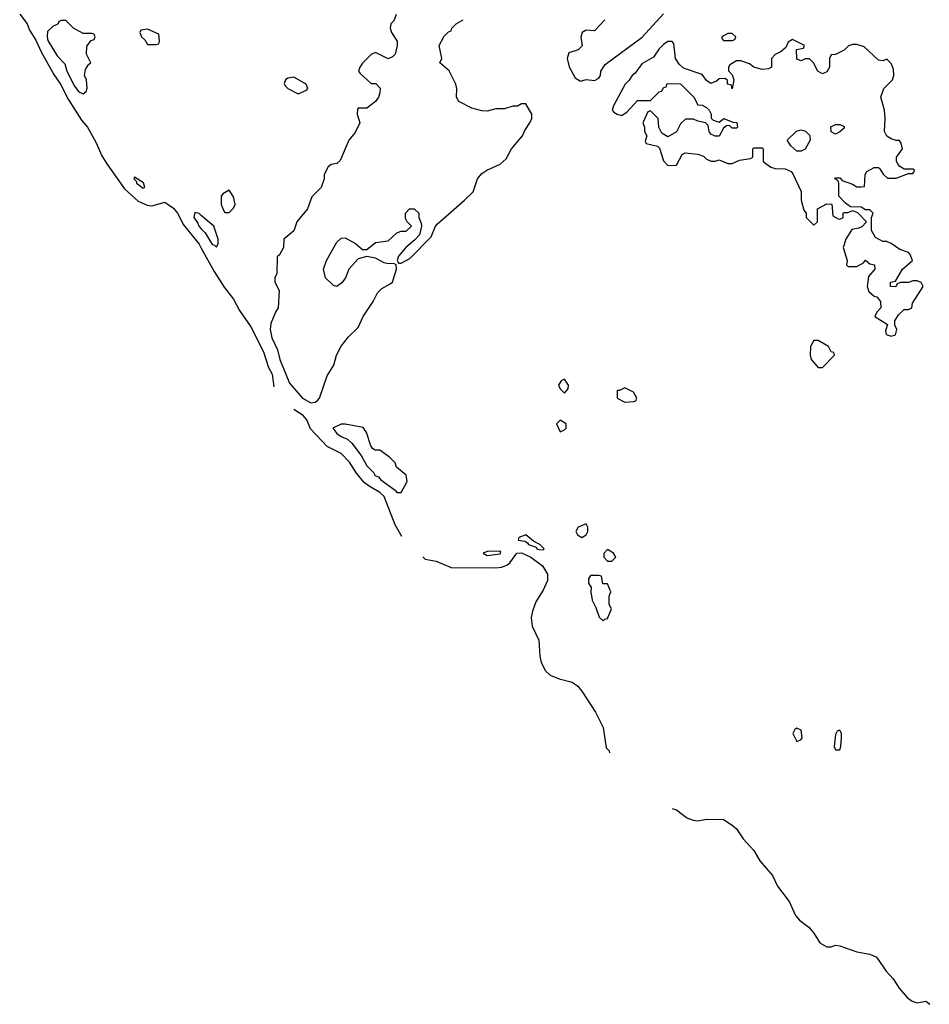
# Model space of a CAD drawing. Header units: inches. Extents: x 2789275 to 2951659, y 860290 to 1033804.
# Tile 1 of 256: x 2929155 to 2933387, y 869131 to 873710. Entities that reach past the tile are written whole.
import ezdxf

# ---------------------------------------------------------------- set-up
doc = ezdxf.new("R2010")
doc.units = ezdxf.units.IN
doc.header["$MEASUREMENT"] = 0
for name, color, linetype in [('C9827', 7, 'Continuous'), ('C9836', 7, 'Continuous'), ('C9837', 7, 'Continuous')]:
    doc.layers.add(name, color=color, linetype=linetype)

msp = doc.modelspace()

# ---------------------------------------------------------------- linework, layer by layer
at = {"layer": 'C9827', "color": 2}
for points, elevation in [([(2929155.1, 873735.1), (2929190, 873690.6), (2929201.1, 873661.1), (2929230, 873614.8), (2929256.7, 873556.7), (2929314.6, 873454.6), (2929344.9, 873410), (2929381.1, 873341.1), (2929442, 873242), (2929470.4, 873210), (2929510, 873141), (2929537, 873077), (2929560.3, 873040.3), (2929642.9, 872922.9), (2929706.2, 872866.2), (2929748.1, 872848.1), (2929770, 872844.9), (2929830, 872860.7), (2929870, 872834), (2929890, 872810.7), (2929916.7, 872756.7), (2929990, 872666), (2930000, 872647.8)], -2), ([(2930000, 872799.5), (2929990, 872808), (2929970, 872814), (2929966, 872790), (2929984.4, 872764.4), (2929988.5, 872750), (2930000, 872737.8)], 2)]:
    msp.add_lwpolyline(points, dxfattribs=dict(at, elevation=elevation))
at = {"layer": 'C9827', "color": 2, "elevation": 2}
for points in [[(2929370, 873706), (2929350, 873706), (2929338, 873702), (2929334, 873690), (2929310, 873678), (2929284.5, 873655.5), (2929282.4, 873630), (2929286.6, 873613.4), (2929330, 873542), (2929364.5, 873504.5), (2929374.8, 873470), (2929410, 873400.7), (2929430, 873374.8), (2929450, 873366), (2929464, 873376), (2929469.1, 873390.9), (2929465.2, 873430), (2929457.2, 873450), (2929461.2, 873478.8), (2929476.4, 873503.6), (2929486, 873510), (2929466, 873550), (2929467.3, 873587.3), (2929487.3, 873612.7), (2929502, 873618), (2929506, 873630), (2929502, 873642), (2929490, 873646), (2929450, 873646), (2929406, 873670)], [(2929750, 873666), (2929718, 873662), (2929714, 873650), (2929722, 873630), (2929736.9, 873616.9), (2929750, 873594), (2929790, 873594), (2929802, 873598), (2929806, 873610), (2929802, 873642)], [(2929690, 872978), (2929686, 872970), (2929698, 872958), (2929698, 872950), (2929730, 872927.3), (2929738, 872930), (2929731.9, 872951.9)]]:
    msp.add_lwpolyline(points, close=True, dxfattribs=at)
at = {"layer": 'C9836', "color": 2, "elevation": -2}
msp.add_lwpolyline([(2932257.7, 870000), (2932259, 869999), (2932288.1, 869988.1), (2932310, 869983.8), (2932350, 869992), (2932430, 869990.3), (2932470, 869964.9), (2932490, 869946.8), (2932520.3, 869900.3), (2932570, 869846), (2932598.4, 869798.4), (2932658, 869730), (2932681.1, 869681.1), (2932735.5, 869610), (2932763.7, 869543.7), (2932783.1, 869523.1), (2932826.8, 869490), (2932850, 869462.8), (2932877.3, 869417.3), (2932910, 869398), (2932930, 869399.1), (2932950, 869406.8), (2932970, 869404), (2933050, 869374.9), (2933110, 869364), (2933141, 869350), (2933186.2, 869286.2), (2933219.1, 869250), (2933246, 869206), (2933283.1, 869163.1), (2933306.4, 869146.4), (2933330, 869138.4), (2933370, 869146), (2933390, 869131.3)], dxfattribs=at)
at = {"layer": 'C9837', "color": 2}
for points, elevation in [([(2930906.4, 873733.6), (2930895.3, 873704.7), (2930882, 873690), (2930878, 873670), (2930884.7, 873650), (2930911.3, 873610), (2930911.3, 873590), (2930902, 873550), (2930890, 873538), (2930870, 873528), (2930810, 873558), (2930790, 873548), (2930750, 873508), (2930738, 873490), (2930732, 873470), (2930739.6, 873459.6), (2930790, 873414), (2930812.7, 873412.7), (2930832, 873392), (2930831.3, 873370), (2930824.7, 873350), (2930810.7, 873329.3), (2930770, 873298), (2930730, 873298), (2930726.4, 873293.6), (2930724.7, 873270), (2930738, 873230), (2930715.3, 873184.7), (2930686.8, 873150), (2930645.4, 873054.6), (2930630, 873042), (2930603.6, 873036.4), (2930590, 873026), (2930572, 872990), (2930571.3, 872970), (2930558, 872930), (2930514.4, 872885.6), (2930494.8, 872830), (2930444.7, 872770), (2930430, 872728), (2930384.7, 872690), (2930382, 872650), (2930363.6, 872616.4), (2930352.7, 872607.3), (2930351.3, 872530), (2930342, 872510), (2930342, 872490), (2930362, 872450), (2930358, 872370), (2930344.7, 872350), (2930322.8, 872297.2), (2930320.7, 872270), (2930328.4, 872230), (2930354.9, 872174.9), (2930365.7, 872130), (2930410, 872020.5), (2930470.7, 871950), (2930510, 871928), (2930530, 871930.8), (2930540.1, 871939.9), (2930549.5, 871950.5), (2930586, 872054), (2930616.5, 872103.5), (2930629.2, 872150), (2930650, 872191.3), (2930684.1, 872235.9), (2930730, 872278), (2930752.7, 872330), (2930800.2, 872399.8), (2930820.2, 872439.8), (2930840.2, 872459.8), (2930878.9, 872481.1), (2930889, 872490), (2930894.8, 872505.2), (2930908.7, 872550), (2930906, 872570), (2930896.4, 872576.4), (2930870, 872574), (2930850, 872579), (2930810, 872601.2), (2930770, 872609), (2930730, 872598), (2930686, 872550), (2930670.7, 872509.3), (2930654.4, 872485.6), (2930630, 872469), (2930614.6, 872474.6), (2930578, 872510), (2930568.7, 872550), (2930582, 872590), (2930630, 872676), (2930650, 872694.8), (2930670, 872696), (2930718, 872670), (2930750, 872642), (2930770, 872642), (2930810, 872673.4), (2930870, 872681), (2930910, 872718.8), (2930930, 872726), (2930953.2, 872726.8), (2930978, 872750), (2930958, 872770), (2930950, 872786), (2930949.3, 872810), (2930969.3, 872830.7), (2930990, 872831), (2931011.3, 872810), (2931012, 872790), (2931023.6, 872763.6), (2931024.7, 872750), (2931014.8, 872710), (2930994, 872686), (2930951, 872650), (2930918, 872610), (2930912, 872590), (2930918, 872578), (2930930, 872578), (2930970, 872598.8), (2931070, 872701), (2931089, 872750), (2931098.9, 872761.1), (2931225.2, 872870), (2931265.2, 872910), (2931285.2, 872970), (2931305.4, 872994.6), (2931328.7, 873010), (2931390, 873038), (2931417.7, 873062.3), (2931442.7, 873110), (2931494, 873170), (2931504.7, 873195.3), (2931528, 873230), (2931538, 873250), (2931538, 873270), (2931510, 873318), (2931490, 873318), (2931471.6, 873308.4), (2931450, 873308), (2931410, 873295.3), (2931370, 873295.3), (2931330, 873284), (2931305.6, 873285.6), (2931258, 873298), (2931198, 873330), (2931188, 873350), (2931188.7, 873390), (2931184, 873410), (2931152.7, 873472.7), (2931109.4, 873509.4), (2931119, 873530), (2931106, 873590), (2931130, 873634), (2931150, 873654), (2931162, 873658), (2931166, 873670), (2931186, 873690), (2931218, 873710)], 2), ([(2931878, 873710), (2931830, 873658), (2931790, 873662), (2931772, 873650), (2931766, 873630), (2931771.6, 873588.4), (2931754, 873570), (2931710, 873555.3), (2931702.8, 873530), (2931710.9, 873490.9), (2931739.6, 873439.6), (2931764.7, 873424.7), (2931790, 873431.3), (2931830, 873426.8), (2931850, 873438), (2931857.2, 873450), (2931859, 873470), (2931878.6, 873501.4), (2932051.3, 873628.7), (2932150, 873738)], 2), ([(2930000, 872737.8), (2930018.3, 872718.3), (2930050, 872664.9), (2930062, 872662), (2930070, 872652), (2930079, 872670), (2930079, 872690), (2930058, 872750), (2930000, 872799.5)], 2), ([(2930000, 872647.8), (2930059.5, 872539.5), (2930106.2, 872466.2), (2930150.4, 872410), (2930177.6, 872357.6), (2930230, 872281), (2930290, 872164.7), (2930312.3, 872092.3), (2930330, 872062), (2930338, 872002)], -2), ([(2930933.5, 871306.5), (2930901.3, 871361.3), (2930850, 871492.7), (2930830, 871512), (2930780.3, 871540.3), (2930758.4, 871558.4), (2930721.7, 871601.7), (2930690, 871653), (2930650, 871692.4), (2930585.8, 871725.8), (2930507.6, 871807.6), (2930490.4, 871850), (2930473.4, 871870), (2930430, 871898)], -2), ([(2931030, 871212.3), (2931042, 871202), (2931092.8, 871192.8), (2931162.3, 871162.3), (2931370, 871160.3), (2931396.3, 871163.7), (2931424.4, 871175.6), (2931435.8, 871184.2), (2931467.8, 871230), (2931490, 871231.5), (2931533.4, 871210), (2931587.3, 871170), (2931610, 871131), (2931610, 871102), (2931590, 871057.2), (2931556.7, 871003.3), (2931540.7, 870959.3), (2931535.3, 870930), (2931539.3, 870890), (2931570, 870824.7), (2931574.6, 870750), (2931581.1, 870721.1), (2931602, 870682), (2931622.6, 870662.6), (2931664.7, 870644.7), (2931726, 870630), (2931752.4, 870610), (2931770, 870586.8), (2931834, 870490), (2931870, 870418.8), (2931883.5, 870323.5), (2931898, 870310), (2931898.7, 870301.3)], -2), ([(2932190, 870041.3), (2932210, 870035.3), (2932257.7, 870000)], -2)]:
    msp.add_lwpolyline(points, dxfattribs=dict(at, elevation=elevation))
at = {"layer": 'C9837', "color": 2, "elevation": 2}
for points in [[(2932750, 873618), (2932730, 873606), (2932718.8, 873581.2), (2932698, 873562), (2932670, 873548), (2932652, 873530), (2932652, 873490), (2932638.8, 873481.2), (2932610, 873479), (2932570, 873488.7), (2932550, 873504), (2932510, 873519), (2932490, 873518), (2932459.6, 873500.4), (2932452, 873490), (2932452.7, 873472.7), (2932470, 873454), (2932478, 873430), (2932470, 873388), (2932466, 873406), (2932448, 873410), (2932447.3, 873427.3), (2932436.4, 873436.4), (2932410, 873435.3), (2932396.3, 873423.7), (2932370, 873414), (2932350, 873428), (2932330, 873455.3), (2932244, 873484), (2932223.1, 873503.1), (2932206, 873530), (2932199, 873599), (2932190, 873608), (2932170, 873608.7), (2932150, 873594), (2932130, 873574), (2932104.5, 873535.5), (2932050, 873504), (2932019.1, 873460.9), (2932004.7, 873450), (2931991.3, 873428.7), (2931972, 873410), (2931918, 873310), (2931912, 873290), (2931919.6, 873279.6), (2931934, 873270), (2931955.3, 873264.7), (2931980.2, 873279.8), (2932030, 873334), (2932090, 873334), (2932130, 873374), (2932142, 873378), (2932150, 873394), (2932162, 873398), (2932167.3, 873412.7), (2932230, 873412), (2932292, 873350), (2932310, 873314), (2932330, 873312), (2932350, 873302), (2932362, 873290), (2932372, 873270), (2932372.7, 873252.7), (2932382, 873242), (2932410, 873234), (2932431.1, 873251.1), (2932472.7, 873232.7), (2932491.6, 873231.6), (2932494, 873210), (2932490, 873206), (2932470, 873206), (2932458, 873218), (2932443.6, 873216.4), (2932430, 873206), (2932410, 873168), (2932390, 873168), (2932370, 873178), (2932362, 873190), (2932358, 873218), (2932346, 873230), (2932310, 873238), (2932290, 873248), (2932252.7, 873247.3), (2932230, 873226), (2932211.1, 873188.9), (2932170, 873166), (2932142, 873182), (2932128, 873210), (2932126, 873250), (2932090, 873286), (2932078, 873282), (2932054, 873230), (2932062, 873210), (2932062, 873190), (2932072, 873170), (2932065.4, 873145.4), (2932070, 873134), (2932122, 873122), (2932132, 873112), (2932150, 873054), (2932170, 873032), (2932210, 873034), (2932236.4, 873083.6), (2932251.6, 873091.6), (2932310, 873084.7), (2932336, 873076), (2932350, 873062), (2932372.7, 873052.7), (2932390, 873052), (2932410, 873058), (2932450, 873042), (2932470, 873042), (2932503.1, 873056.9), (2932555.3, 873064.7), (2932566, 873070), (2932566, 873110), (2932570, 873114), (2932610, 873114), (2932614, 873110), (2932614, 873050), (2932650, 873024.7), (2932670, 873018), (2932716.9, 873016.9), (2932743.6, 873003.6), (2932752.7, 872992.7), (2932791.1, 872911.1), (2932791.3, 872870), (2932803.6, 872823.6), (2932814, 872810), (2932814, 872790), (2932850, 872754), (2932866, 872770), (2932866, 872830), (2932910, 872854), (2932932.7, 872852.7), (2932938, 872798), (2932963.6, 872783.6), (2932970, 872782), (2932986, 872790), (2932986, 872810), (2932990, 872814), (2933010, 872814), (2933030, 872822), (2933052.7, 872812.7), (2933094, 872770), (2933072.7, 872747.3), (2933059.6, 872740.4), (2933026, 872734), (2932998, 872690), (2932986, 872650), (2933004.7, 872590), (2933002, 872570), (2933010, 872562), (2933050, 872562), (2933080.4, 872579.6), (2933090, 872592), (2933110, 872574), (2933132, 872570), (2933134, 872550), (2933103.6, 872516.4), (2933098, 872470), (2933105.4, 872445.4), (2933130, 872424.7), (2933142, 872422), (2933159.6, 872399.6), (2933162, 872370), (2933142, 872350), (2933134, 872330), (2933192.7, 872292.7), (2933183.6, 872263.6), (2933185.4, 872245.4), (2933210, 872238), (2933230, 872244.7), (2933235.3, 872270), (2933226, 872290), (2933226, 872310), (2933243.1, 872336.9), (2933270, 872362), (2933290, 872362), (2933306, 872370), (2933308.4, 872391.6), (2933358, 872470), (2933348.4, 872488.4), (2933330, 872495.3), (2933310, 872495.3), (2933290, 872488), (2933252.7, 872487.3), (2933238, 872482), (2933231.6, 872468.4), (2933206, 872470), (2933206, 872490), (2933230, 872494), (2933262, 872550), (2933308, 872590), (2933298, 872618), (2933290, 872628), (2933250, 872642), (2933210, 872668.7), (2933190, 872678), (2933170, 872678), (2933136.4, 872696.4), (2933118, 872730), (2933118, 872790), (2933126, 872810), (2933110, 872826), (2933090, 872826), (2933070, 872838), (2933020.4, 872840.4), (2932996.4, 872856.4), (2932966, 872890), (2932966, 872950), (2932962, 872962), (2932948, 872970), (2932950, 872974), (2932970, 872974), (2932982, 872962), (2933030, 872944.7), (2933050, 872932), (2933070, 872932), (2933086, 872934), (2933088, 872990), (2933096.4, 873003.6), (2933130, 873022), (2933150, 873022), (2933156.9, 873016.9), (2933171.6, 872991.6), (2933192.7, 872972.7), (2933232.7, 872972.7), (2933290, 872994), (2933310, 872994), (2933316.4, 873003.6), (2933318, 873010), (2933310, 873015.3), (2933270, 873015.3), (2933250, 873028), (2933240.2, 873040.2), (2933234, 873050), (2933234, 873070), (2933262, 873110), (2933256.4, 873136.4), (2933248, 873148), (2933232, 873148), (2933210, 873155.3), (2933190, 873168.7), (2933178, 873190), (2933182, 873250), (2933179, 873290), (2933162, 873350), (2933175.3, 873390), (2933215.3, 873430), (2933222, 873450), (2933220.4, 873480.4), (2933210, 873506), (2933190, 873526), (2933170, 873518), (2933150, 873522), (2933083.1, 873583.1), (2933050, 873594), (2933030, 873595.3), (2933011.1, 873588.9), (2932990, 873568), (2932950, 873548), (2932930, 873546), (2932922, 873530), (2932922, 873490), (2932910, 873468), (2932890, 873459), (2932868.7, 873470), (2932848, 873510), (2932830, 873528), (2932810, 873528), (2932790, 873518), (2932770, 873526), (2932768.4, 873571.6), (2932802, 873578), (2932806, 873590)], [(2932470, 873646), (2932450, 873646), (2932422, 873630), (2932422, 873622), (2932430, 873614), (2932470, 873614), (2932482, 873618), (2932486, 873630)], [(2930430, 873442), (2930402, 873438), (2930392, 873430), (2930386, 873414), (2930390, 873402), (2930402, 873390), (2930450, 873366), (2930490, 873382), (2930495.3, 873390), (2930488, 873410)], [(2932950, 873178), (2932930, 873188.7), (2932928.4, 873211.6), (2932950, 873222), (2932970, 873222), (2932990, 873214), (2932990, 873206), (2932970, 873188)], [(2932770, 873098), (2932743.1, 873123.1), (2932726, 873150), (2932769, 873191), (2932790, 873198), (2932811.6, 873191.6), (2932831.6, 873171.6), (2932832, 873150), (2932810, 873108), (2932790, 873098)], [(2930130, 872918), (2930099.6, 872900.4), (2930092, 872890), (2930092, 872850), (2930103.6, 872823.6), (2930110, 872814), (2930130, 872814), (2930150, 872834), (2930158, 872850), (2930150, 872886)], [(2932870, 872218), (2932850, 872218), (2932834, 872190), (2932832, 872150), (2932838, 872130), (2932870, 872092), (2932890, 872092), (2932946, 872150), (2932942, 872162), (2932930, 872166), (2932918, 872190)], [(2931690, 872038), (2931674, 872030), (2931662, 872010), (2931670, 871994), (2931690, 871974), (2931707.3, 871992.7), (2931708, 872010)], [(2931970, 871998), (2931946, 871986), (2931934, 871986), (2931934, 871950), (2931970, 871932), (2932010, 871934), (2932022, 871938), (2932026, 871950), (2932010, 871978)], [(2930670, 871828.7), (2930650, 871828.7), (2930612, 871810), (2930630, 871786), (2930650, 871771.3), (2930679.8, 871759.8), (2930701, 871741), (2930743.4, 871683.4), (2930770, 871636), (2930802.5, 871602.5), (2930808, 871590), (2930823.8, 871583.8), (2930836, 871570), (2930902, 871522), (2930910, 871511.3), (2930930, 871512), (2930957.2, 871562.8), (2930952.7, 871592.7), (2930908.7, 871628.7), (2930902, 871650), (2930875.5, 871675.5), (2930830, 871708.7), (2930808.9, 871708.9), (2930796.4, 871716.4), (2930788.4, 871728.4), (2930768.7, 871790), (2930752.9, 871812.9)], [(2931670, 871848), (2931652, 871830), (2931670, 871794), (2931690, 871802), (2931698, 871810), (2931698, 871830)], [(2931790, 871366), (2931754, 871350), (2931742, 871330), (2931750, 871314), (2931770, 871302), (2931790, 871314), (2931798, 871330), (2931798, 871350)], [(2931510, 871314), (2931478, 871302), (2931474, 871290), (2931504.4, 871284.4), (2931518, 871278), (2931522.8, 871270), (2931557.3, 871257.3), (2931561, 871250), (2931570, 871246), (2931590, 871244.7), (2931595.3, 871250), (2931575.3, 871270), (2931545.2, 871285.2)], [(2931390, 871238), (2931330, 871237.2), (2931312, 871230), (2931330, 871218), (2931390, 871226.8), (2931393.6, 871233.6)], [(2931890, 871246), (2931872.7, 871227.3), (2931872, 871210), (2931890, 871192), (2931910, 871192), (2931928, 871210), (2931918, 871230)], [(2931850, 871126), (2931810, 871126), (2931802, 871110), (2931802, 871090), (2931814, 871070), (2931812, 871050), (2931818, 871010), (2931836, 870976), (2931851.6, 870931.6), (2931870, 870914), (2931878, 870922), (2931890, 870924.7), (2931908, 870970), (2931898, 870990), (2931898, 871030), (2931906, 871050), (2931890, 871086), (2931867.3, 871087.3), (2931862, 871122)], [(2932770, 870415.3), (2932762, 870410), (2932752, 870390), (2932770, 870354), (2932790, 870362), (2932795.3, 870370), (2932790, 870406)], [(2932970, 870406), (2932958, 870402), (2932950, 870386), (2932944.7, 870330), (2932950, 870314), (2932970, 870314), (2932975.3, 870330), (2932978, 870370), (2932978, 870390)]]:
    msp.add_lwpolyline(points, close=True, dxfattribs=at)

doc.saveas('drawing.dxf')
